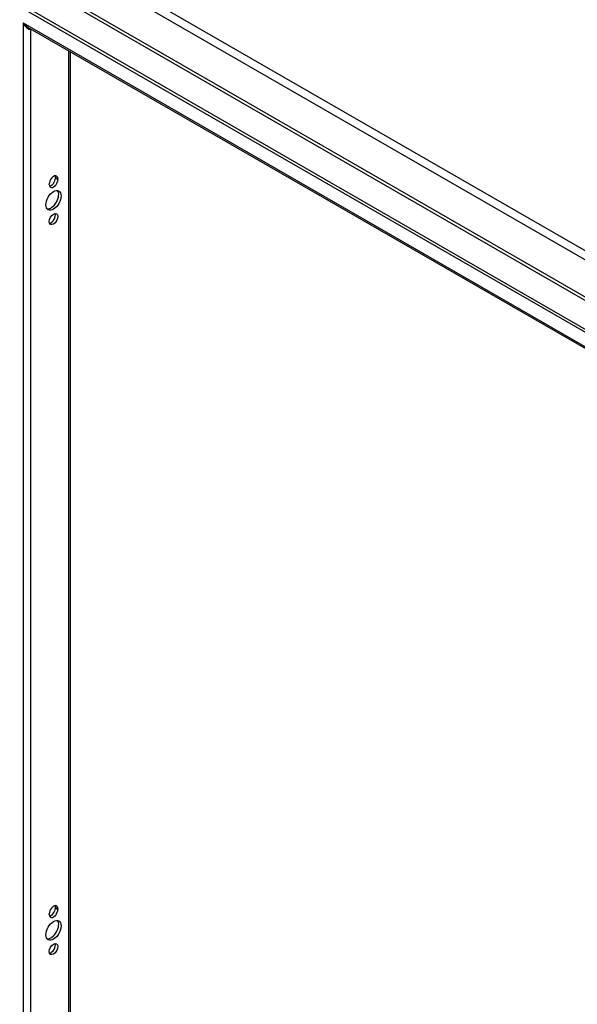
# Model space of a CAD drawing. Header units: inches. Extents: x 21 to 181, y 13 to 124.
# Tile 71 of 88: x 153 to 161, y 72 to 87. Entities that reach past the tile are written whole.
import ezdxf

# ---------------------------------------------------------------- set-up
doc = ezdxf.new("R2010")
doc.units = ezdxf.units.IN
doc.header["$MEASUREMENT"] = 0
doc.layers.add('Visible Edges(ANSI)', color=7, linetype='Continuous', lineweight=25)
doc.layers.add('Visible Tangent Edges(ANSI)', color=7, linetype='Continuous', lineweight=25)

msp = doc.modelspace()

# ---------------------------------------------------------------- linework, layer by layer
at = {"layer": 'Visible Edges(ANSI)'}
for p, q in [((152.805, 87.022), (168.774, 77.827)), ((168.811, 77.848), (152.843, 87.044)), ((168.681, 77.63), (152.932, 86.7)), ((153.578, 86.328), (153.578, 59.052)), ((153.257, 84.299), (153.257, 84.309)), ((153.352, 84.396), (153.352, 84.407)), ((153.389, 84.385), (153.389, 84.375)), ((153.352, 73.236), (153.352, 73.246)), ((153.389, 73.225), (153.389, 73.214)), ((153.257, 73.138), (153.257, 73.148))]:
    msp.add_line(p, q, dxfattribs=at)
for centre, major_axis, start_param, end_param in [((153.323, 84.347), (0.0467, 0.081), 5.495853, 8.637446), ((153.323, 84.337), (-0.0467, -0.081), 5.495853, 8.637446), ((153.286, 84.358), (0.0467, 0.081), 3.553161, 5.495853), ((153.286, 84.369), (0.0467, 0.081), 5.495853, 5.871617), ((153.286, 84.077), (-0.082, -0.143), 0.228681, 2.912911), ((153.286, 83.791), (0.0467, 0.081), 3.553161, 5.871617), ((153.323, 73.187), (0.0467, 0.081), 5.495853, 8.637446), ((153.323, 73.176), (-0.0467, -0.081), 5.495853, 8.637446), ((153.286, 73.197), (0.0467, 0.081), 3.553161, 5.495853), ((153.286, 73.208), (0.0467, 0.081), 5.495853, 5.871617), ((153.286, 72.917), (-0.082, -0.143), 0.228681, 2.912911), ((153.286, 72.631), (0.0467, 0.081), 3.553161, 5.871617)]:
    msp.add_ellipse(centre, major_axis=major_axis, ratio=0.578093, start_param=start_param, end_param=end_param, dxfattribs=at)
for centre, major_axis in [((153.323, 84.056), (-0.082, -0.143)), ((153.323, 83.77), (-0.0467, -0.081)), ((153.323, 72.895), (-0.082, -0.143)), ((153.323, 72.609), (-0.0467, -0.081))]:
    msp.add_ellipse(centre, major_axis=major_axis, ratio=0.578093, dxfattribs=at)
at = {"layer": 'Visible Tangent Edges(ANSI)'}
for p, q in [((169.933, 78.404), (153.081, 88.109)), ((153.022, 88.006), (169.874, 78.301)), ((169.38, 78.015), (153.516, 87.151)), ((153.538, 87.087), (169.314, 78.002)), ((152.857, 86.771), (168.722, 77.636)), ((152.857, 86.771), (152.857, 58.619)), ((152.976, 58.713), (152.976, 86.675)), ((153.553, 86.342), (153.553, 59.045)), ((153.352, 84.407), (153.389, 84.385)), ((153.352, 84.396), (153.389, 84.375)), ((153.352, 73.246), (153.389, 73.225)), ((153.352, 73.236), (153.389, 73.214))]:
    msp.add_line(p, q, dxfattribs=at)
for major_axis, ratio, start_param, end_param in [((0.085, -0.113), 0.482005, 4.655, 5.442332), ((0.056, -0.13), 0.481973, 4.768324, 6.295176)]:
    msp.add_ellipse((152.917, 86.806), major_axis=major_axis, ratio=ratio, start_param=start_param, end_param=end_param, dxfattribs=at)

doc.saveas('drawing.dxf')
